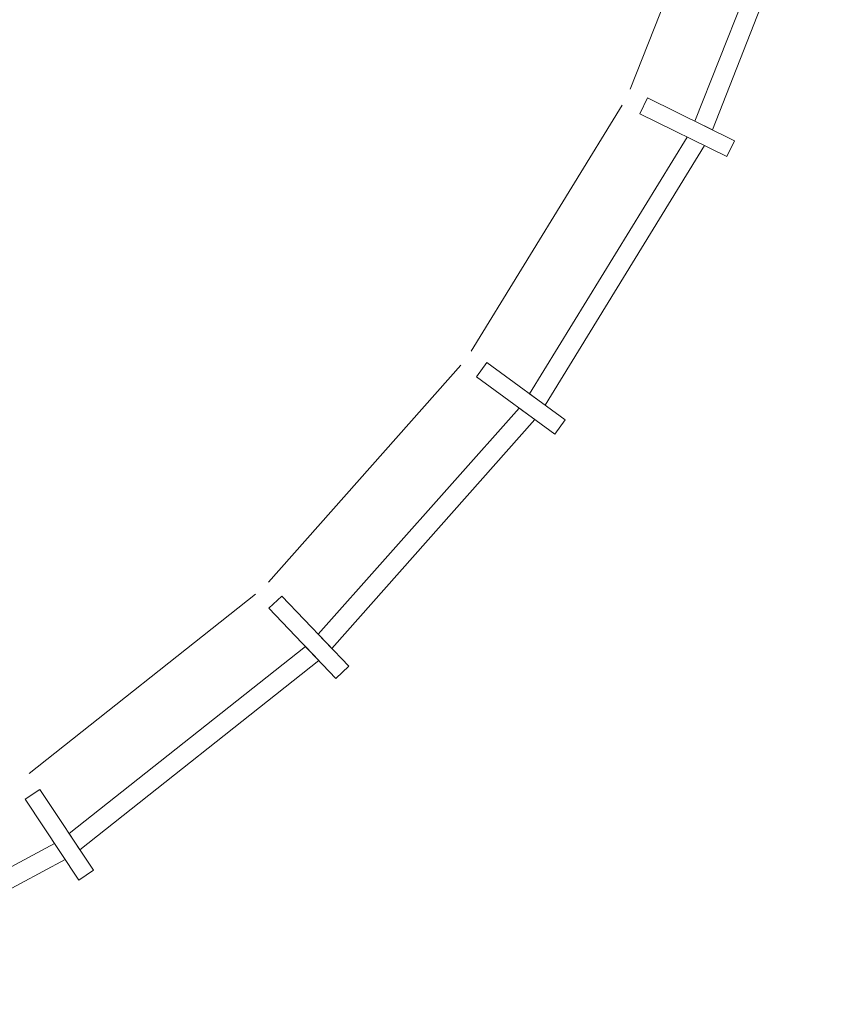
# Model space of a CAD drawing. Header units: millimetres. Extents: x 755778 to 1537169, y 90093 to 392038.
# Tile 62 of 134: x 929672 to 931952, y 338950 to 341743. Entities that reach past the tile are written whole.
import ezdxf

# ---------------------------------------------------------------- set-up
doc = ezdxf.new("R2010")
doc.units = ezdxf.units.MM
doc.layers.add('NIV 1HB', color=7, linetype='Continuous')

msp = doc.modelspace()

# ---------------------------------------------------------------- linework, layer by layer
at = {"layer": 'NIV 1HB', "color": 7, "lineweight": 5}
for p, q in [((931702.5, 342309.6), (931401.8, 341545.7)), ((931899.4, 342252.6), (931585.7, 341455.1)), ((931635, 341430.9), (931952.2, 342237.3)), ((931451.1, 341521.4), (931429, 341476.5)), ((931697.8, 341399.9), (931451.1, 341521.4)), ((931379.7, 341500.8), (930951.6, 340803.2)), ((931429, 341476.5), (931675.7, 341355.1)), ((931585.7, 341455.1), (931635, 341430.9)), ((931563.6, 341410.3), (931116.9, 340682)), ((931675.7, 341355.1), (931697.8, 341399.9)), ((931161.3, 340649.5), (931612.9, 341386)), ((930922, 340762.9), (930376.5, 340148.1)), ((930996, 340770.7), (930966.4, 340730.4)), ((931217.7, 340608.1), (930996, 340770.7)), ((930966.4, 340730.4), (931188.2, 340567.8)), ((931116.9, 340682), (931161.3, 340649.5)), ((931087.4, 340641.7), (930518.1, 339999.9)), ((931131.7, 340609.2), (931087.4, 340641.7)), ((930556.1, 339960.1), (931131.7, 340609.2)), ((931188.2, 340567.8), (931217.7, 340608.1)), ((930340.3, 340113.6), (929698.1, 339605.4)), ((930414.5, 340108.4), (930378.3, 340073.8)), ((930604.4, 339909.5), (930414.5, 340108.4)), ((930378.3, 340073.8), (930568.2, 339875)), ((930518.1, 339999.9), (930556.1, 339960.1)), ((930481.9, 339965.4), (929811.7, 339434.7)), ((930519.9, 339925.6), (930481.9, 339965.4)), ((929842.2, 339389), (930519.9, 339925.6)), ((930568.2, 339875), (930604.4, 339909.5)), ((929728.6, 339559.6), (929687, 339531.9)), ((929881, 339330.7), (929728.6, 339559.6)), ((929687, 339531.9), (929839.3, 339303)), ((929811.7, 339434.7), (929842.2, 339389)), ((929016.6, 339000.9), (929770.1, 339407)), ((929770.1, 339407), (929800.6, 339361.3)), ((929800.6, 339361.3), (929038.6, 338950.5)), ((929839.3, 339303), (929881, 339330.7))]:
    msp.add_line(p, q, dxfattribs=at)

doc.saveas('drawing.dxf')
